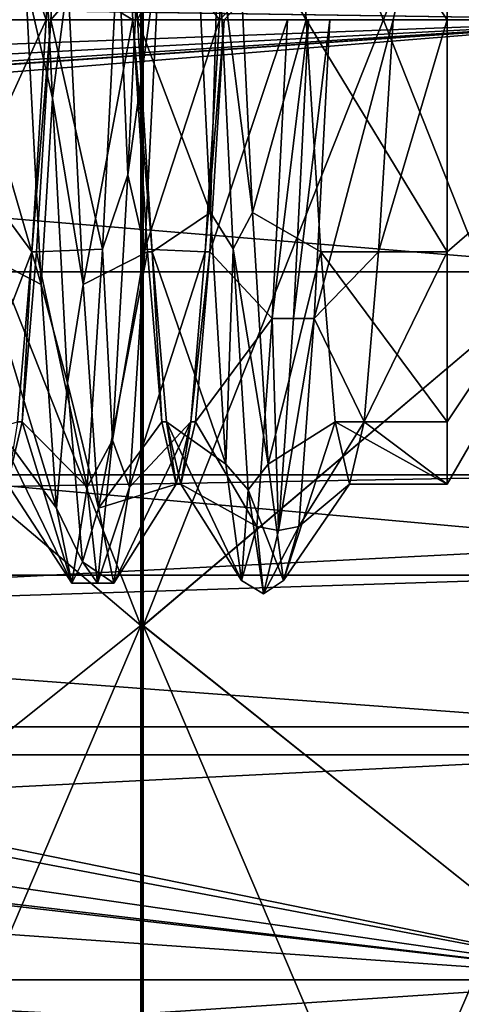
# Model space of a CAD drawing. Header units: millimetres. Extents: x -125 to 171, y -35 to 1363.
# Tile 162 of 256: x 163.52 to 166.7, y -7.1 to 0. Entities that reach past the tile are written whole.
import ezdxf

# ---------------------------------------------------------------- set-up
doc = ezdxf.new("R2010")
doc.units = ezdxf.units.MM
doc.header["$LTSCALE"] = 65.185185
for name, color, linetype in [('1023', 7, 'CONTINUOUS'), ('1024', 7, 'CONTINUOUS'), ('1025', 7, 'CONTINUOUS'), ('1041', 7, 'CONTINUOUS'), ('1042', 7, 'CONTINUOUS'), ('729', 7, 'CONTINUOUS'), ('730', 7, 'CONTINUOUS'), ('734', 7, 'CONTINUOUS'), ('752', 7, 'CONTINUOUS'), ('753', 7, 'CONTINUOUS'), ('770', 7, 'CONTINUOUS'), ('772', 7, 'CONTINUOUS'), ('785', 7, 'CONTINUOUS'), ('786', 7, 'CONTINUOUS'), ('787', 7, 'CONTINUOUS'), ('788', 7, 'CONTINUOUS'), ('798', 7, 'CONTINUOUS'), ('799', 7, 'CONTINUOUS'), ('805', 7, 'CONTINUOUS'), ('806', 7, 'CONTINUOUS'), ('878', 7, 'CONTINUOUS'), ('885', 7, 'CONTINUOUS'), ('894', 7, 'CONTINUOUS'), ('901', 7, 'CONTINUOUS')]:
    doc.layers.add(name, color=color, linetype=linetype)

msp = doc.modelspace()

# ---------------------------------------------------------------- linework, layer by layer
at = {"layer": '1023', "linetype": 'CONTINUOUS'}
for points in [[(163.6374, -1.6749, -2.9013), (163.7416, 0, -3.35), (163.6042, -1.675, -2.9012), (163.6374, -1.6749, -2.9013)], [(163.7416, 0, -3.35), (163.7084, 0, -3.35), (163.6042, -1.675, -2.9012), (163.7416, 0, -3.35)], [(163.5333, -2.9012, -1.675), (163.6042, -1.675, -2.9012), (163.5001, -2.9013, -1.6749), (163.5333, -2.9012, -1.675)], [(163.5333, -2.9012, -1.675), (163.6374, -1.6749, -2.9013), (163.6042, -1.675, -2.9012), (163.5333, -2.9012, -1.675)], [(163.4291, -3.35, -0.0002), (163.5333, -2.9012, -1.675), (163.5001, -2.9013, -1.6749), (163.4291, -3.35, -0.0002)]]:
    msp.add_3dface(points, dxfattribs=at)
at = {"layer": '1024', "linetype": 'CONTINUOUS'}
for points in [[(164.3666, 0, 3.35), (164.4708, -1.675, 2.9012), (164.3334, 0, 3.35), (164.3666, 0, 3.35)], [(164.4708, -1.675, 2.9012), (164.4376, -1.6749, 2.9012), (164.3334, 0, 3.35), (164.4708, -1.675, 2.9012)], [(164.8874, -1.675, -2.9012), (164.9916, 0, -3.35), (164.8542, -1.675, -2.9012), (164.8874, -1.675, -2.9012)], [(164.9916, 0, -3.35), (164.9584, 0, -3.35), (164.8542, -1.675, -2.9012), (164.9916, 0, -3.35)], [(164.4708, -1.675, 2.9012), (164.5417, -2.9012, 1.6749), (164.4376, -1.6749, 2.9012), (164.4708, -1.675, 2.9012)], [(164.4708, -1.675, 2.9012), (164.5749, -2.9013, 1.6749), (164.5417, -2.9012, 1.6749), (164.4708, -1.675, 2.9012)], [(164.7833, -2.9013, -1.6749), (164.8874, -1.675, -2.9012), (164.7501, -2.9013, -1.6749), (164.7833, -2.9013, -1.6749)], [(164.8874, -1.675, -2.9012), (164.8542, -1.675, -2.9012), (164.7501, -2.9013, -1.6749), (164.8874, -1.675, -2.9012)], [(164.5749, -2.9013, 1.6749), (164.6459, -3.35, 0), (164.5417, -2.9012, 1.6749), (164.5749, -2.9013, 1.6749)], [(164.5749, -2.9013, 1.6749), (164.6791, -3.35, 0), (164.6459, -3.35, 0), (164.5749, -2.9013, 1.6749)], [(164.6791, -3.35, 0), (164.7501, -2.9013, -1.6749), (164.6459, -3.35, 0), (164.6791, -3.35, 0)], [(164.6791, -3.35, 0), (164.7833, -2.9013, -1.6749), (164.7501, -2.9013, -1.6749), (164.6791, -3.35, 0)]]:
    msp.add_3dface(points, dxfattribs=at)
at = {"layer": '1025', "linetype": 'CONTINUOUS'}
for points in [[(166.6, 0, 3.35), (166.6, -1.675, 2.9012), (165.5834, 0, 3.35), (166.6, 0, 3.35)], [(166.6, -1.675, 2.9012), (165.6876, -1.6749, 2.9012), (165.5834, 0, 3.35), (166.6, -1.675, 2.9012)], [(166.6, -1.675, -2.9012), (166.6, 0, -3.35), (166.1042, -1.675, -2.9012), (166.6, -1.675, -2.9012)], [(166.6, 0, -3.35), (166.2084, 0, -3.35), (166.1042, -1.675, -2.9012), (166.6, 0, -3.35)], [(166.6, -1.675, 2.9012), (166.6, -2.9012, 1.675), (165.6876, -1.6749, 2.9012), (166.6, -1.675, 2.9012)], [(166.6, -2.9012, 1.675), (165.7917, -2.9012, 1.6749), (165.6876, -1.6749, 2.9012), (166.6, -2.9012, 1.675)], [(166.6, -2.9012, -1.675), (166.6, -1.675, -2.9012), (166.0001, -2.9013, -1.6748), (166.6, -2.9012, -1.675)], [(166.6, -1.675, -2.9012), (166.1042, -1.675, -2.9012), (166.0001, -2.9013, -1.6748), (166.6, -1.675, -2.9012)], [(166.6, -2.9012, 1.675), (166.6, -3.35), (165.7917, -2.9012, 1.6749), (166.6, -2.9012, 1.675)], [(166.6, -3.35), (165.8959, -3.35, 0.0001), (165.7917, -2.9012, 1.6749), (166.6, -3.35)], [(166.6, -3.35), (166.0001, -2.9013, -1.6748), (165.8959, -3.35, 0.0001), (166.6, -3.35)], [(166.6, -3.35), (166.6, -2.9012, -1.675), (166.0001, -2.9013, -1.6748), (166.6, -3.35)]]:
    msp.add_3dface(points, dxfattribs=at)
at = {"layer": '1041', "linetype": 'CONTINUOUS'}
for points in [[(163.7416, 0, -3.35), (163.8458, 1.675, -2.9012), (163.7084, 0, -3.35), (163.7416, 0, -3.35)], [(163.8458, 1.675, -2.9012), (163.8126, 1.6749, -2.9012), (163.7084, 0, -3.35), (163.8458, 1.675, -2.9012)], [(164.2624, 1.6749, 2.9012), (164.3666, 0, 3.35), (164.2292, 1.675, 2.9012), (164.2624, 1.6749, 2.9012)], [(164.3666, 0, 3.35), (164.3334, 0, 3.35), (164.2292, 1.675, 2.9012), (164.3666, 0, 3.35)]]:
    msp.add_3dface(points, dxfattribs=at)
at = {"layer": '1042', "linetype": 'CONTINUOUS'}
for points in [[(164.9916, 0, -3.35), (166.6, 1.675, -2.9012), (164.9584, 0, -3.35), (164.9916, 0, -3.35)], [(166.6, 1.675, -2.9012), (165.0626, 1.6749, -2.9012), (164.9584, 0, -3.35), (166.6, 1.675, -2.9012)], [(166.6, 1.675, -2.9012), (164.9916, 0, -3.35), (166.2084, 0, -3.35), (166.6, 1.675, -2.9012)], [(166.6, 1.675, 2.9012), (166.6, 0, 3.35), (165.4792, 1.675, 2.9012), (166.6, 1.675, 2.9012)], [(166.6, 0, 3.35), (165.5834, 0, 3.35), (165.4792, 1.675, 2.9012), (166.6, 0, 3.35)], [(166.6, 0, -3.35), (166.6, 1.675, -2.9012), (166.2084, 0, -3.35), (166.6, 0, -3.35)]]:
    msp.add_3dface(points, dxfattribs=at)
at = {"layer": '729', "linetype": 'CONTINUOUS'}
for points in [[(168.1, 6.9259, 19.0288), (168.1, 0, 20.25), (119.6, 6.9259, 19.0288), (168.1, 6.9259, 19.0288)], [(119.6, 6.9259, 19.0288), (168.1, 0, 20.25), (132.1, 2.671, 20.0731), (119.6, 6.9259, 19.0288)], [(132.1, 2.671, 20.0731), (168.1, 0, 20.25), (133.5094, 1.9229, 20.1585), (132.1, 2.671, 20.0731)], [(133.5094, 1.9229, 20.1585), (168.1, 0, 20.25), (134.2558, 0.5, 20.2438), (133.5094, 1.9229, 20.1585)], [(134.2558, 0.5, 20.2438), (168.1, 0, 20.25), (134.1515, 0.5, 20.2438), (134.2558, 0.5, 20.2438)], [(134.1515, 0.5, 20.2438), (168.1, 0, 20.25), (134.2, 0, 20.25), (134.1515, 0.5, 20.2438)], [(168.1, 0, 20.25), (168.1, -6.9259, 19.0288), (134.2, 0, 20.25), (168.1, 0, 20.25)], [(134.2, 0, 20.25), (168.1, -6.9259, 19.0288), (134.2558, -0.5, 20.2438), (134.2, 0, 20.25)], [(134.2558, -0.5, 20.2438), (168.1, -6.9259, 19.0288), (133.5094, -1.923, 20.1585), (134.2558, -0.5, 20.2438)], [(133.5094, -1.923, 20.1585), (168.1, -6.9259, 19.0288), (132.1, -2.671, 20.0731), (133.5094, -1.923, 20.1585)], [(168.1, -6.9259, 19.0288), (119.6, -3.5161, 19.9424), (131.1, -2.671, 20.0731), (168.1, -6.9259, 19.0288)], [(168.1, -6.9259, 19.0288), (131.1, -2.671, 20.0731), (132.1, -2.671, 20.0731), (168.1, -6.9259, 19.0288)], [(119.6, -3.5161, 19.9424), (168.1, -6.9259, 19.0288), (119.6, -6.9259, 19.0288), (119.6, -3.5161, 19.9424)], [(168.1, -6.9259, 19.0288), (168.1, -13.0164, 15.5124), (119.6, -10.1251, 17.5369), (168.1, -6.9259, 19.0288)], [(119.6, -6.9259, 19.0288), (168.1, -6.9259, 19.0288), (119.6, -10.1251, 17.5369), (119.6, -6.9259, 19.0288)]]:
    msp.add_3dface(points, dxfattribs=at)
at = {"layer": '730', "linetype": 'CONTINUOUS'}
for points in [[(134.2, 0, 10.25), (168.1, 3.2821, 9.7103), (133.8577, 1.2895, 10.1686), (134.2, 0, 10.25)], [(168.1, 0, 10.25), (168.1, 3.2821, 9.7103), (134.2, 0, 10.25), (168.1, 0, 10.25)], [(168.1, -3.2821, 9.7103), (168.1, 0, 10.25), (127.6, -3.2821, 9.7103), (168.1, -3.2821, 9.7103)], [(127.6, -3.2821, 9.7103), (168.1, 0, 10.25), (131.6, -2.5323, 9.9323), (127.6, -3.2821, 9.7103)], [(131.6, -2.5323, 9.9323), (168.1, 0, 10.25), (132.2708, -2.4605, 9.9503), (131.6, -2.5323, 9.9323)], [(132.2708, -2.4605, 9.9503), (168.1, 0, 10.25), (132.9029, -2.25, 10), (132.2708, -2.4605, 9.9503)], [(132.9029, -2.25, 10), (168.1, 0, 10.25), (133.444, -1.8329, 10.0848), (132.9029, -2.25, 10)], [(133.444, -1.8329, 10.0848), (168.1, 0, 10.25), (133.8577, -1.2895, 10.1686), (133.444, -1.8329, 10.0848)], [(133.8577, -1.2895, 10.1686), (168.1, 0, 10.25), (134.2, 0, 10.25), (133.8577, -1.2895, 10.1686)]]:
    msp.add_3dface(points, dxfattribs=at)
at = {"layer": '734', "linetype": 'CONTINUOUS'}
for points in [[(168.1, 3.7835, -19.8934), (126.0427, 0, -20.25), (168.1, -3.7835, -19.8934), (168.1, 3.7835, -19.8934)], [(126.0427, 0, -20.25), (125.6246, -5.9594, -19.3532), (168.1, -3.7835, -19.8934), (126.0427, 0, -20.25)], [(168.1, -3.7835, -19.8934), (125.6246, -5.9594, -19.3532), (168.1, -10.8232, -17.115), (168.1, -3.7835, -19.8934)], [(125.6246, -5.9594, -19.3532), (124.3725, -11.4994, -16.6681), (168.1, -10.8232, -17.115), (125.6246, -5.9594, -19.3532)]]:
    msp.add_3dface(points, dxfattribs=at)
at = {"layer": '752', "linetype": 'CONTINUOUS'}
for points in [[(168.1, -3.2821, 9.7103), (127.6, -3.2821, 9.7103), (127.6, -4.0058, 7.8442), (168.1, -3.2821, 9.7103)], [(168.1, -4.0058, 7.8442), (168.1, -3.2821, 9.7103), (127.6, -4.0058, 7.8442), (168.1, -4.0058, 7.8442)], [(168.1, -5.303, 6.3199), (168.1, -4.0058, 7.8442), (127.6, -5.303, 6.3199), (168.1, -5.303, 6.3199)], [(127.6, -5.303, 6.3199), (168.1, -4.0058, 7.8442), (127.6, -4.0058, 7.8442), (127.6, -5.303, 6.3199)]]:
    msp.add_3dface(points, dxfattribs=at)
at = {"layer": '753', "linetype": 'CONTINUOUS'}
for points in [[(124.1, 1.8174, -8.0473), (168.1, 1.8175, -8.0473), (168.1, -1.8175, -8.0473), (124.1, 1.8174, -8.0473)], [(124.1, -1.8174, -8.0473), (124.1, 1.8174, -8.0473), (168.1, -1.8175, -8.0473), (124.1, -1.8174, -8.0473)], [(124.1, -5.0999, -6.4849), (124.1, -1.8174, -8.0473), (168.1, -5.0998, -6.4849), (124.1, -5.0999, -6.4849)], [(124.1, -1.8174, -8.0473), (168.1, -1.8175, -8.0473), (168.1, -5.0998, -6.4849), (124.1, -1.8174, -8.0473)], [(124.1, -5.0999, -6.4849), (168.1, -5.0998, -6.4849), (168.1, -7.3919, -3.6636), (124.1, -5.0999, -6.4849)], [(124.1, -7.392, -3.6634), (124.1, -5.0999, -6.4849), (168.1, -7.3919, -3.6636), (124.1, -7.392, -3.6634)], [(124.1, -7.5044, 3.4273), (168.1, -7.5045, 3.4272), (168.1, -5.303, 6.3199), (124.1, -7.5044, 3.4273)], [(124.1, -7.5044, 3.4273), (168.1, -5.303, 6.3199), (127.6, -5.303, 6.3199), (124.1, -7.5044, 3.4273)]]:
    msp.add_3dface(points, dxfattribs=at)
at = {"layer": '770', "linetype": 'CONTINUOUS'}
for points in [[(166.6, 0, 3.35), (168.5341, 0), (166.6, -1.675, 2.9012), (166.6, 0, 3.35)], [(166.6, -1.675, 2.9012), (168.5341, 0), (166.6, -2.9012, 1.675), (166.6, -1.675, 2.9012)], [(166.6, -2.9012, 1.675), (168.5341, 0), (166.6, -3.35), (166.6, -2.9012, 1.675)], [(166.6, -3.35), (168.5341, 0), (166.6, -2.9012, -1.675), (166.6, -3.35)], [(166.6, -2.9012, -1.675), (168.5341, 0), (166.6, -1.675, -2.9012), (166.6, -2.9012, -1.675)], [(166.6, -1.675, -2.9012), (168.5341, 0), (166.6, 0, -3.35), (166.6, -1.675, -2.9012)]]:
    msp.add_3dface(points, dxfattribs=at)
at = {"layer": '772', "linetype": 'CONTINUOUS'}
for points in [[(166.6, 2.9012, -1.675), (168.5341, 0), (166.6, 3.35), (166.6, 2.9012, -1.675)], [(166.6, 3.35), (168.5341, 0), (166.6, 2.9012, 1.675), (166.6, 3.35)], [(166.6, 1.675, -2.9012), (168.5341, 0), (166.6, 2.9012, -1.675), (166.6, 1.675, -2.9012)], [(166.6, 2.9012, 1.675), (168.5341, 0), (166.6, 1.675, 2.9012), (166.6, 2.9012, 1.675)], [(168.5341, 0), (166.6, 0, 3.35), (166.6, 1.675, 2.9012), (168.5341, 0)], [(166.6, 0, -3.35), (168.5341, 0), (166.6, 1.675, -2.9012), (166.6, 0, -3.35)]]:
    msp.add_3dface(points, dxfattribs=at)
at = {"layer": '785', "linetype": 'CONTINUOUS'}
for points in [[(163.6435, 1.6534, 3.8064), (163.7522, -0.5651, 4.1113), (163.5593, 0.2837, 4.0568), (163.6435, 1.6534, 3.8064)], [(163.7522, -0.5651, 4.1113), (163.6435, 1.6534, 3.8064), (163.8629, 0.2837, 4.0568), (163.7522, -0.5651, 4.1113)], [(164.2957, -1.1197, -3.9961), (164.4043, 1.1197, -3.9961), (164.226, 0.566, -4.0271), (164.2957, -1.1197, -3.9961)], [(164.4043, 1.1197, -3.9961), (164.2957, -1.1197, -3.9961), (164.5296, 0.566, -4.0271), (164.4043, 1.1197, -3.9961)], [(164.7815, 0.8455, 3.9778), (164.9478, 0.5651, 4.1113), (164.8926, -1.3909, 3.8215), (164.7815, 0.8455, 3.9778)], [(165.1963, -1.3909, 3.8215), (164.9478, 0.5651, 4.1113), (165.0851, 0.8455, 3.9778), (165.1963, -1.3909, 3.8215)], [(164.1149, -1.6541, -3.7151), (164.2957, -1.1197, -3.9961), (164.226, 0.566, -4.0271), (164.1149, -1.6541, -3.7151)], [(164.5296, 0.566, -4.0271), (164.2957, -1.1197, -3.9961), (164.4185, -1.6541, -3.7151), (164.5296, 0.566, -4.0271)], [(164.9478, 0.5651, 4.1113), (165.0565, -1.6534, 3.8064), (164.8926, -1.3909, 3.8215), (164.9478, 0.5651, 4.1113)], [(165.0565, -1.6534, 3.8064), (164.9478, 0.5651, 4.1113), (165.1963, -1.3909, 3.8215), (165.0565, -1.6534, 3.8064)], [(163.5593, 0.2837, 4.0568), (163.7522, -0.5651, 4.1113), (163.6704, -1.9092, 3.5907), (163.5593, 0.2837, 4.0568)], [(163.974, -1.9092, 3.5907), (163.7522, -0.5651, 4.1113), (163.8629, 0.2837, 4.0568), (163.974, -1.9092, 3.5907)], [(165.4913, -2.1563, -3.5458), (165.6, 0, -4.15), (165.3371, -2.155, -3.4488), (165.4913, -2.1563, -3.5458)], [(165.3371, -2.155, -3.4488), (165.6, 0, -4.15), (165.4482, 0, -4.0667), (165.3371, -2.155, -3.4488)], [(165.6, 0, -4.15), (165.4913, -2.1563, -3.5458), (165.7518, 0, -4.0667), (165.6, 0, -4.15)], [(165.7518, 0, -4.0667), (165.4913, -2.1563, -3.5458), (165.6407, -2.155, -3.4488), (165.7518, 0, -4.0667)], [(163.7522, -0.5651, 4.1113), (163.8609, -2.619, 3.2192), (163.6704, -1.9092, 3.5907), (163.7522, -0.5651, 4.1113)], [(163.8609, -2.619, 3.2192), (163.7522, -0.5651, 4.1113), (163.974, -1.9092, 3.5907), (163.8609, -2.619, 3.2192)], [(164.187, -3.033, -2.8326), (164.2957, -1.1197, -3.9961), (164.1149, -1.6541, -3.7151), (164.187, -3.033, -2.8326)], [(164.2957, -1.1197, -3.9961), (164.187, -3.033, -2.8326), (164.4185, -1.6541, -3.7151), (164.2957, -1.1197, -3.9961)], [(164.8926, -1.3909, 3.8215), (165.0565, -1.6534, 3.8064), (165.0037, -3.2046, 2.5037), (164.8926, -1.3909, 3.8215)], [(165.3074, -3.2046, 2.5037), (165.0565, -1.6534, 3.8064), (165.1963, -1.3909, 3.8215), (165.3074, -3.2046, 2.5037)], [(164.0037, -3.3715, -2.2741), (164.187, -3.033, -2.8326), (164.1149, -1.6541, -3.7151), (164.0037, -3.3715, -2.2741)], [(164.4185, -1.6541, -3.7151), (164.187, -3.033, -2.8326), (164.3074, -3.3715, -2.2741), (164.4185, -1.6541, -3.7151)], [(165.0565, -1.6534, 3.8064), (165.1652, -3.3904, 2.3932), (165.0037, -3.2046, 2.5037), (165.0565, -1.6534, 3.8064)], [(165.1652, -3.3904, 2.3932), (165.0565, -1.6534, 3.8064), (165.3074, -3.2046, 2.5037), (165.1652, -3.3904, 2.3932)], [(163.6704, -1.9092, 3.5907), (163.8609, -2.619, 3.2192), (163.7815, -3.5219, 2.0334), (163.6704, -1.9092, 3.5907)], [(164.0851, -3.5219, 2.0334), (163.8609, -2.619, 3.2192), (163.974, -1.9092, 3.5907), (164.0851, -3.5219, 2.0334)], [(165.226, -3.6551, -1.7827), (165.3826, -3.6847, -1.9093), (165.3371, -2.155, -3.4488), (165.226, -3.6551, -1.7827)], [(165.3826, -3.6847, -1.9093), (165.4913, -2.1563, -3.5458), (165.3371, -2.155, -3.4488), (165.3826, -3.6847, -1.9093)], [(165.4913, -2.1563, -3.5458), (165.3826, -3.6847, -1.9093), (165.6407, -2.155, -3.4488), (165.4913, -2.1563, -3.5458)], [(165.6407, -2.155, -3.4488), (165.3826, -3.6847, -1.9093), (165.5296, -3.6551, -1.7827), (165.6407, -2.155, -3.4488)], [(163.8609, -2.619, 3.2192), (163.9696, -3.9104, 1.3898), (163.7815, -3.5219, 2.0334), (163.8609, -2.619, 3.2192)], [(163.9696, -3.9104, 1.3898), (163.8609, -2.619, 3.2192), (164.0851, -3.5219, 2.0334), (163.9696, -3.9104, 1.3898)], [(164.0783, -4.0632, -0.8443), (164.187, -3.033, -2.8326), (164.0037, -3.3715, -2.2741), (164.0783, -4.0632, -0.8443)], [(164.187, -3.033, -2.8326), (164.0783, -4.0632, -0.8443), (164.3074, -3.3715, -2.2741), (164.187, -3.033, -2.8326)], [(165.0037, -3.2046, 2.5037), (165.1652, -3.3904, 2.3932), (165.1149, -4.0444, 0.4251), (165.0037, -3.2046, 2.5037)], [(165.4185, -4.0444, 0.4251), (165.1652, -3.3904, 2.3932), (165.3074, -3.2046, 2.5037), (165.4185, -4.0444, 0.4251)], [(163.8926, -4.0642, -0.1419), (164.0783, -4.0632, -0.8443), (164.0037, -3.3715, -2.2741), (163.8926, -4.0642, -0.1419)], [(164.3074, -3.3715, -2.2741), (164.0783, -4.0632, -0.8443), (164.1963, -4.0642, -0.1419), (164.3074, -3.3715, -2.2741)], [(165.1652, -3.3904, 2.3932), (165.2739, -4.1403, 0.2832), (165.1149, -4.0444, 0.4251), (165.1652, -3.3904, 2.3932)], [(165.2739, -4.1403, 0.2832), (165.1652, -3.3904, 2.3932), (165.4185, -4.0444, 0.4251), (165.2739, -4.1403, 0.2832)], [(163.7815, -3.5219, 2.0334), (163.9696, -3.9104, 1.3898), (163.8926, -4.0642, -0.1419), (163.7815, -3.5219, 2.0334)], [(164.1963, -4.0642, -0.1419), (163.9696, -3.9104, 1.3898), (164.0851, -3.5219, 2.0334), (164.1963, -4.0642, -0.1419)], [(165.1149, -4.0444, 0.4251), (165.2739, -4.1403, 0.2832), (165.226, -3.6551, -1.7827), (165.1149, -4.0444, 0.4251)], [(165.2739, -4.1403, 0.2832), (165.3826, -3.6847, -1.9093), (165.226, -3.6551, -1.7827), (165.2739, -4.1403, 0.2832)], [(165.3826, -3.6847, -1.9093), (165.2739, -4.1403, 0.2832), (165.5296, -3.6551, -1.7827), (165.3826, -3.6847, -1.9093)], [(165.5296, -3.6551, -1.7827), (165.2739, -4.1403, 0.2832), (165.4185, -4.0444, 0.4251), (165.5296, -3.6551, -1.7827)], [(163.9696, -3.9104, 1.3898), (164.0783, -4.0632, -0.8443), (163.8926, -4.0642, -0.1419), (163.9696, -3.9104, 1.3898)], [(164.0783, -4.0632, -0.8443), (163.9696, -3.9104, 1.3898), (164.1963, -4.0642, -0.1419), (164.0783, -4.0632, -0.8443)]]:
    msp.add_3dface(points, dxfattribs=at)
at = {"layer": '786', "linetype": 'CONTINUOUS'}
for points in [[(163.0124, 1.6749, 2.9013), (163.5593, 0.2837, 4.0568), (163.1166, 0, 3.35), (163.0124, 1.6749, 2.9013)], [(163.7416, 0, -3.35), (164.226, 0.566, -4.0271), (163.8458, 1.675, -2.9012), (163.7416, 0, -3.35)], [(164.2624, 1.6749, 2.9012), (164.7815, 0.8455, 3.9778), (164.3666, 0, 3.35), (164.2624, 1.6749, 2.9012)], [(164.7815, 0.8455, 3.9778), (164.8926, -1.3909, 3.8215), (164.3666, 0, 3.35), (164.7815, 0.8455, 3.9778)], [(164.1149, -1.6541, -3.7151), (164.226, 0.566, -4.0271), (163.7416, 0, -3.35), (164.1149, -1.6541, -3.7151)], [(163.5593, 0.2837, 4.0568), (163.6704, -1.9092, 3.5907), (163.1166, 0, 3.35), (163.5593, 0.2837, 4.0568)], [(163.1166, 0, 3.35), (163.6704, -1.9092, 3.5907), (163.2208, -1.675, 2.9012), (163.1166, 0, 3.35)], [(163.6374, -1.6749, -2.9013), (164.1149, -1.6541, -3.7151), (163.7416, 0, -3.35), (163.6374, -1.6749, -2.9013)], [(164.3666, 0, 3.35), (164.8926, -1.3909, 3.8215), (164.4708, -1.675, 2.9012), (164.3666, 0, 3.35)], [(165.3371, -2.155, -3.4488), (165.4482, 0, -4.0667), (164.8874, -1.675, -2.9012), (165.3371, -2.155, -3.4488)], [(164.8874, -1.675, -2.9012), (165.4482, 0, -4.0667), (164.9916, 0, -3.35), (164.8874, -1.675, -2.9012)], [(164.8926, -1.3909, 3.8215), (165.0037, -3.2046, 2.5037), (164.4708, -1.675, 2.9012), (164.8926, -1.3909, 3.8215)], [(163.6704, -1.9092, 3.5907), (163.7815, -3.5219, 2.0334), (163.2208, -1.675, 2.9012), (163.6704, -1.9092, 3.5907)], [(163.2208, -1.675, 2.9012), (163.7815, -3.5219, 2.0334), (163.3249, -2.9013, 1.6748), (163.2208, -1.675, 2.9012)], [(163.5333, -2.9012, -1.675), (164.0037, -3.3715, -2.2741), (163.6374, -1.6749, -2.9013), (163.5333, -2.9012, -1.675)], [(164.0037, -3.3715, -2.2741), (164.1149, -1.6541, -3.7151), (163.6374, -1.6749, -2.9013), (164.0037, -3.3715, -2.2741)], [(164.4708, -1.675, 2.9012), (165.0037, -3.2046, 2.5037), (164.5749, -2.9013, 1.6749), (164.4708, -1.675, 2.9012)], [(164.7833, -2.9013, -1.6749), (165.3371, -2.155, -3.4488), (164.8874, -1.675, -2.9012), (164.7833, -2.9013, -1.6749)], [(165.226, -3.6551, -1.7827), (165.3371, -2.155, -3.4488), (164.7833, -2.9013, -1.6749), (165.226, -3.6551, -1.7827)], [(163.7815, -3.5219, 2.0334), (163.8926, -4.0642, -0.1419), (163.3249, -2.9013, 1.6748), (163.7815, -3.5219, 2.0334)], [(163.3249, -2.9013, 1.6748), (163.8926, -4.0642, -0.1419), (163.4291, -3.35, -0.0002), (163.3249, -2.9013, 1.6748)], [(163.4291, -3.35, -0.0002), (163.8926, -4.0642, -0.1419), (163.5333, -2.9012, -1.675), (163.4291, -3.35, -0.0002)], [(163.8926, -4.0642, -0.1419), (164.0037, -3.3715, -2.2741), (163.5333, -2.9012, -1.675), (163.8926, -4.0642, -0.1419)], [(165.0037, -3.2046, 2.5037), (165.1149, -4.0444, 0.4251), (164.5749, -2.9013, 1.6749), (165.0037, -3.2046, 2.5037)], [(164.5749, -2.9013, 1.6749), (165.1149, -4.0444, 0.4251), (164.6791, -3.35, 0), (164.5749, -2.9013, 1.6749)], [(164.6791, -3.35, 0), (165.226, -3.6551, -1.7827), (164.7833, -2.9013, -1.6749), (164.6791, -3.35, 0)], [(165.1149, -4.0444, 0.4251), (165.226, -3.6551, -1.7827), (164.6791, -3.35, 0), (165.1149, -4.0444, 0.4251)]]:
    msp.add_3dface(points, dxfattribs=at)
at = {"layer": '787', "linetype": 'CONTINUOUS'}
for points in [[(163.8126, 1.6749, -2.9012), (163.3074, 1.1209, -3.9092), (163.7084, 0, -3.35), (163.8126, 1.6749, -2.9012)], [(164.3334, 0, 3.35), (163.8629, 0.2837, 4.0568), (164.2292, 1.675, 2.9012), (164.3334, 0, 3.35)], [(165.0626, 1.6749, -2.9012), (164.5296, 0.566, -4.0271), (164.9584, 0, -3.35), (165.0626, 1.6749, -2.9012)], [(165.5834, 0, 3.35), (165.0851, 0.8455, 3.9778), (165.4792, 1.675, 2.9012), (165.5834, 0, 3.35)], [(163.3074, 1.1209, -3.9092), (163.1963, -1.1209, -3.9092), (163.7084, 0, -3.35), (163.3074, 1.1209, -3.9092)], [(165.1963, -1.3909, 3.8215), (165.0851, 0.8455, 3.9778), (165.5834, 0, 3.35), (165.1963, -1.3909, 3.8215)], [(164.5296, 0.566, -4.0271), (164.4185, -1.6541, -3.7151), (164.9584, 0, -3.35), (164.5296, 0.566, -4.0271)], [(163.974, -1.9092, 3.5907), (163.8629, 0.2837, 4.0568), (164.3334, 0, 3.35), (163.974, -1.9092, 3.5907)], [(163.7084, 0, -3.35), (163.1963, -1.1209, -3.9092), (163.6042, -1.675, -2.9012), (163.7084, 0, -3.35)], [(164.4376, -1.6749, 2.9012), (163.974, -1.9092, 3.5907), (164.3334, 0, 3.35), (164.4376, -1.6749, 2.9012)], [(164.9584, 0, -3.35), (164.4185, -1.6541, -3.7151), (164.8542, -1.675, -2.9012), (164.9584, 0, -3.35)], [(165.6876, -1.6749, 2.9012), (165.1963, -1.3909, 3.8215), (165.5834, 0, 3.35), (165.6876, -1.6749, 2.9012)], [(165.7518, 0, -4.0667), (165.6407, -2.155, -3.4488), (166.2084, 0, -3.35), (165.7518, 0, -4.0667)], [(166.2084, 0, -3.35), (165.6407, -2.155, -3.4488), (166.1042, -1.675, -2.9012), (166.2084, 0, -3.35)], [(163.1963, -1.1209, -3.9092), (163.0851, -3.0222, -2.7212), (163.6042, -1.675, -2.9012), (163.1963, -1.1209, -3.9092)], [(165.3074, -3.2046, 2.5037), (165.1963, -1.3909, 3.8215), (165.6876, -1.6749, 2.9012), (165.3074, -3.2046, 2.5037)], [(163.6042, -1.675, -2.9012), (163.0851, -3.0222, -2.7212), (163.5001, -2.9013, -1.6749), (163.6042, -1.675, -2.9012)], [(164.0851, -3.5219, 2.0334), (163.974, -1.9092, 3.5907), (164.4376, -1.6749, 2.9012), (164.0851, -3.5219, 2.0334)], [(164.5417, -2.9012, 1.6749), (164.0851, -3.5219, 2.0334), (164.4376, -1.6749, 2.9012), (164.5417, -2.9012, 1.6749)], [(164.4185, -1.6541, -3.7151), (164.3074, -3.3715, -2.2741), (164.8542, -1.675, -2.9012), (164.4185, -1.6541, -3.7151)], [(164.8542, -1.675, -2.9012), (164.3074, -3.3715, -2.2741), (164.7501, -2.9013, -1.6749), (164.8542, -1.675, -2.9012)], [(165.7917, -2.9012, 1.6749), (165.3074, -3.2046, 2.5037), (165.6876, -1.6749, 2.9012), (165.7917, -2.9012, 1.6749)], [(166.1042, -1.675, -2.9012), (165.6407, -2.155, -3.4488), (166.0001, -2.9013, -1.6748), (166.1042, -1.675, -2.9012)], [(165.6407, -2.155, -3.4488), (165.5296, -3.6551, -1.7827), (166.0001, -2.9013, -1.6748), (165.6407, -2.155, -3.4488)], [(164.6459, -3.35, 0), (164.0851, -3.5219, 2.0334), (164.5417, -2.9012, 1.6749), (164.6459, -3.35, 0)], [(164.3074, -3.3715, -2.2741), (164.1963, -4.0642, -0.1419), (164.7501, -2.9013, -1.6749), (164.3074, -3.3715, -2.2741)], [(164.7501, -2.9013, -1.6749), (164.1963, -4.0642, -0.1419), (164.6459, -3.35, 0), (164.7501, -2.9013, -1.6749)], [(165.4185, -4.0444, 0.4251), (165.3074, -3.2046, 2.5037), (165.7917, -2.9012, 1.6749), (165.4185, -4.0444, 0.4251)], [(165.8959, -3.35, 0.0001), (165.4185, -4.0444, 0.4251), (165.7917, -2.9012, 1.6749), (165.8959, -3.35, 0.0001)], [(166.0001, -2.9013, -1.6748), (165.5296, -3.6551, -1.7827), (165.8959, -3.35, 0.0001), (166.0001, -2.9013, -1.6748)], [(164.1963, -4.0642, -0.1419), (164.0851, -3.5219, 2.0334), (164.6459, -3.35, 0), (164.1963, -4.0642, -0.1419)], [(165.5296, -3.6551, -1.7827), (165.4185, -4.0444, 0.4251), (165.8959, -3.35, 0.0001), (165.5296, -3.6551, -1.7827)]]:
    msp.add_3dface(points, dxfattribs=at)
at = {"layer": '788', "linetype": 'CONTINUOUS'}
for points in [[(165.6, 0, -4.15), (165.7518, 0, -4.0667), (164.9916, 0, -3.35), (165.6, 0, -4.15)], [(165.4482, 0, -4.0667), (165.6, 0, -4.15), (164.9916, 0, -3.35), (165.4482, 0, -4.0667)], [(164.9916, 0, -3.35), (165.7518, 0, -4.0667), (166.2084, 0, -3.35), (164.9916, 0, -3.35)]]:
    msp.add_3dface(points, dxfattribs=at)
at = {"layer": '798', "linetype": 'CONTINUOUS'}
for points in [[(164.3895, 4.3701, 21.97), (161.8, 2.1744, 22.0775), (164.3895, -4.3701, 21.97), (164.3895, 4.3701, 21.97)], [(164.3981, 4.37, 21.97), (164.3895, 4.3701, 21.97), (164.3981, -4.3702, 21.97), (164.3981, 4.37, 21.97)], [(164.3981, -4.3702, 21.97), (164.3895, 4.3701, 21.97), (164.3895, -4.3701, 21.97), (164.3981, -4.3702, 21.97)], [(164.4061, 4.3711, 21.9696), (164.3981, 4.37, 21.97), (164.4061, -4.369, 21.97), (164.4061, 4.3711, 21.9696)], [(164.4061, -4.369, 21.97), (164.3981, 4.37, 21.97), (164.3981, -4.3702, 21.97), (164.4061, -4.369, 21.97)], [(167, 2.1745, 22.0775), (164.4061, 4.3711, 21.9696), (167, -2.1745, 22.0775), (167, 2.1745, 22.0775)], [(167, -2.1745, 22.0775), (164.4061, 4.3711, 21.9696), (164.4061, -4.369, 21.97), (167, -2.1745, 22.0775)], [(164.3895, -4.3701, 21.97), (161.8, 2.1744, 22.0775), (161.8, -2.1744, 22.0775), (164.3895, -4.3701, 21.97)]]:
    msp.add_3dface(points, dxfattribs=at)
at = {"layer": '799', "linetype": 'CONTINUOUS'}
for points in [[(164.3895, -4.3701, 21.97), (161.8, -6.4398, 21.2291), (164.3895, -12.445, 18.6253), (164.3895, -4.3701, 21.97)], [(164.3981, -4.3702, 21.97), (164.3895, -4.3701, 21.97), (164.3981, -12.4451, 18.6252), (164.3981, -4.3702, 21.97)], [(164.3981, -12.4451, 18.6252), (164.3895, -4.3701, 21.97), (164.3895, -12.445, 18.6253), (164.3981, -12.4451, 18.6252)], [(164.4061, -4.369, 21.97), (164.3981, -4.3702, 21.97), (164.4061, -12.444, 18.6257), (164.4061, -4.369, 21.97)], [(164.4061, -12.444, 18.6257), (164.3981, -4.3702, 21.97), (164.3981, -12.4451, 18.6252), (164.4061, -12.444, 18.6257)], [(167, -6.4397, 21.2291), (164.4061, -4.369, 21.97), (167, -10.4576, 19.5648), (167, -6.4397, 21.2291)], [(167, -10.4576, 19.5648), (164.4061, -4.369, 21.97), (164.4061, -12.444, 18.6257), (167, -10.4576, 19.5648)], [(164.3895, -12.445, 18.6253), (161.8, -6.4398, 21.2291), (161.8, -10.4576, 19.5648), (164.3895, -12.445, 18.6253)]]:
    msp.add_3dface(points, dxfattribs=at)
at = {"layer": '805', "linetype": 'CONTINUOUS'}
for points in [[(164.3895, -12.445, -18.6253), (161.8, -10.4576, -19.5648), (164.3895, -4.3701, -21.97), (164.3895, -12.445, -18.6253)], [(164.3895, -4.3701, -21.97), (161.8, -10.4576, -19.5648), (161.8, -6.4398, -21.2291), (164.3895, -4.3701, -21.97)], [(164.3981, -12.445, -18.6253), (164.3895, -12.445, -18.6253), (164.3981, -4.37, -21.97), (164.3981, -12.445, -18.6253)], [(164.3981, -4.37, -21.97), (164.3895, -12.445, -18.6253), (164.3895, -4.3701, -21.97), (164.3981, -4.37, -21.97)], [(164.4061, -4.3711, -21.9696), (164.3981, -12.445, -18.6253), (164.3981, -4.37, -21.97), (164.4061, -4.3711, -21.9696)], [(164.4061, -12.4458, -18.6245), (164.3981, -12.445, -18.6253), (164.4061, -4.3711, -21.9696), (164.4061, -12.4458, -18.6245)], [(167, -6.4397, -21.2291), (164.4061, -12.4458, -18.6245), (164.4061, -4.3711, -21.9696), (167, -6.4397, -21.2291)], [(167, -10.4576, -19.5648), (164.4061, -12.4458, -18.6245), (167, -6.4397, -21.2291), (167, -10.4576, -19.5648)]]:
    msp.add_3dface(points, dxfattribs=at)
at = {"layer": '806', "linetype": 'CONTINUOUS'}
for points in [[(164.3895, -4.3701, -21.97), (161.8, -2.1744, -22.0775), (164.3895, 4.3701, -21.97), (164.3895, -4.3701, -21.97)], [(164.3895, 4.3701, -21.97), (161.8, -2.1744, -22.0775), (161.8, 2.1744, -22.0775), (164.3895, 4.3701, -21.97)], [(164.3981, -4.37, -21.97), (164.3895, -4.3701, -21.97), (164.3981, 4.3702, -21.97), (164.3981, -4.37, -21.97)], [(164.3981, 4.3702, -21.97), (164.3895, -4.3701, -21.97), (164.3895, 4.3701, -21.97), (164.3981, 4.3702, -21.97)], [(164.4061, 4.369, -21.97), (164.3981, -4.37, -21.97), (164.3981, 4.3702, -21.97), (164.4061, 4.369, -21.97)], [(164.4061, -4.3711, -21.9696), (164.3981, -4.37, -21.97), (164.4061, 4.369, -21.97), (164.4061, -4.3711, -21.9696)], [(167, 2.1745, -22.0775), (164.4061, -4.3711, -21.9696), (164.4061, 4.369, -21.97), (167, 2.1745, -22.0775)], [(167, -2.1745, -22.0775), (164.4061, -4.3711, -21.9696), (167, 2.1745, -22.0775), (167, -2.1745, -22.0775)]]:
    msp.add_3dface(points, dxfattribs=at)
at = {"layer": '878', "linetype": 'CONTINUOUS'}
msp.add_3dface([(167, -2.1745, 22.0775), (164.4061, -4.369, 21.97), (167, -6.4397, 21.2291), (167, -2.1745, 22.0775)], dxfattribs=at)
at = {"layer": '885', "linetype": 'CONTINUOUS'}
msp.add_3dface([(167, -6.4397, -21.2291), (164.4061, -4.3711, -21.9696), (167, -2.1745, -22.0775), (167, -6.4397, -21.2291)], dxfattribs=at)
at = {"layer": '894', "linetype": 'CONTINUOUS'}
msp.add_3dface([(164.3895, -4.3701, 21.97), (161.8, -2.1744, 22.0775), (161.8, -6.4398, 21.2291), (164.3895, -4.3701, 21.97)], dxfattribs=at)
at = {"layer": '901', "linetype": 'CONTINUOUS'}
msp.add_3dface([(164.3895, -4.3701, -21.97), (161.8, -6.4398, -21.2291), (161.8, -2.1744, -22.0775), (164.3895, -4.3701, -21.97)], dxfattribs=at)

doc.saveas('drawing.dxf')
